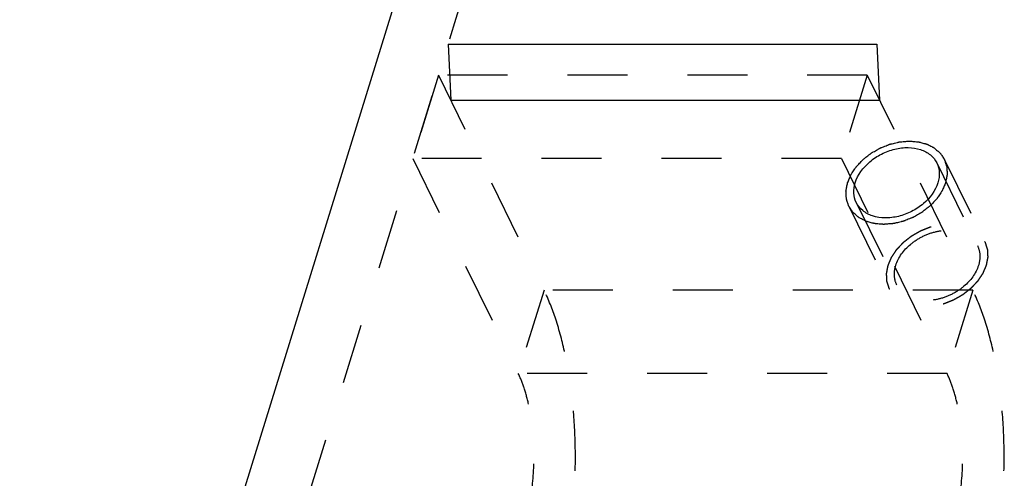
# Model space of a CAD drawing. Header units: millimetres. Extents: x 0 to 410, y 0 to 287.
# Tile 42 of 57: x 217 to 254, y 226 to 243. Entities that reach past the tile are written whole.
import ezdxf

# ---------------------------------------------------------------- set-up
doc = ezdxf.new("R2010")
doc.units = ezdxf.units.MM
doc.header["$LTSCALE"] = 22.55
doc.linetypes.add('HIDDEN', pattern=[0.2, 0.1, -0.1])
doc.layers.get('0').update_dxf_attribs({"linetype": 'CONTINUOUS'})
doc.layers.add('1_ASSI', color=7, linetype='CONTINUOUS')
doc.layers.add('DEFAULT_2', color=8, linetype='HIDDEN')

msp = doc.modelspace()

# ---------------------------------------------------------------- linework, layer by layer
at = {"color": 7, "linetype": 'Continuous'}
for p, q in [((216.87246, 198.30857), (235.02743, 257.05809)), ((232.98216, 242.39597), (233.07663, 240.28857)), ((232.98216, 242.39597), (249.10073, 242.39597)), ((249.10073, 242.39597), (249.1952, 240.28857)), ((233.07663, 240.28857), (249.1952, 240.28857))]:
    msp.add_line(p, q, dxfattribs=at)
at = {"color": 2, "linetype": 'Continuous'}
for points in [[(247.99599, 237.18117), (248.00675, 237.20653), (248.02828, 237.25724), (248.0605, 237.33333), (248.08757, 237.39669), (248.1061, 237.44112), (248.11734, 237.4664), (248.12393, 237.48568), (248.13756, 237.50371), (248.15328, 237.52819), (248.18193, 237.57082), (248.22221, 237.63185), (248.2629, 237.69276), (248.29097, 237.73555), (248.3076, 237.75978), (248.31843, 237.77859), (248.33551, 237.79494), (248.3561, 237.81761), (248.39315, 237.85687), (248.4455, 237.9132), (248.49823, 237.96935), (248.53476, 238.00885), (248.55617, 238.03114), (248.57071, 238.04867), (248.59107, 238.06306), (248.61619, 238.08334), (248.66109, 238.11832), (248.72472, 238.16861), (248.78863, 238.21863), (248.83313, 238.25397), (248.85888, 238.27369), (248.8773, 238.2898), (248.89913, 238.30087), (248.92704, 238.31739), (248.97645, 238.34547), (249.04672, 238.38607), (249.11718, 238.42633), (249.16633, 238.45487), (249.19465, 238.47067), (249.21523, 238.48393), (249.23836, 238.49183), (249.26831, 238.50424), (249.32114, 238.52508), (249.39638, 238.55535), (249.47173, 238.58527), (249.5244, 238.6066), (249.5546, 238.61823), (249.57697, 238.62851), (249.60041, 238.63285), (249.63129, 238.64071), (249.6855, 238.65349), (249.76286, 238.6723), (249.84025, 238.69073), (249.89441, 238.70404), (249.92538, 238.71106), (249.94854, 238.71797), (249.97195, 238.71857), (250.00307, 238.72158), (250.05757, 238.72581), (250.13543, 238.73245), (250.21321, 238.73869), (250.26782, 238.74348), (250.29877, 238.74561), (250.32269, 238.74892), (250.34391, 238.74568), (250.37315, 238.74364), (250.42386, 238.739), (250.49657, 238.73299), (250.56909, 238.72657), (250.62008, 238.7225), (250.64889, 238.71958), (250.6714, 238.71904), (250.69048, 238.71219), (250.71712, 238.70526), (250.76318, 238.6921), (250.82931, 238.67388), (250.89518, 238.65528), (250.9416, 238.64265), (250.96768, 238.63488), (250.98848, 238.63061), (251.00455, 238.62039), (251.02763, 238.60883), (251.06725, 238.58764), (251.12429, 238.55792), (251.18102, 238.52783), (251.22108, 238.50715), (251.24346, 238.49479), (251.26168, 238.48703), (251.27442, 238.4735), (251.29332, 238.45747), (251.32549, 238.42848), (251.37197, 238.38758), (251.41806, 238.34637), (251.45079, 238.31781), (251.46881, 238.3011), (251.48423, 238.28967), (251.4924, 238.27401), (251.50583, 238.25461), (251.52815, 238.21997), (251.5607, 238.17088), (251.59281, 238.12154), (251.61576, 238.08724), (251.62818, 238.06731), (251.63944, 238.05329), (251.6433, 238.0357), (251.65102, 238.01349), (251.66333, 237.97404), (251.68161, 237.918), (251.69942, 237.86178), (251.71239, 237.82259), (251.71907, 237.79996), (251.72612, 237.78364), (251.72541, 237.76485), (251.72717, 237.74065), (251.72898, 237.6979), (251.7323, 237.63706), (251.73513, 237.57608), (251.73763, 237.53352), (251.73831, 237.50903), (251.74091, 237.49114), (251.73552, 237.4714), (251.73113, 237.44572), (251.72213, 237.40048), (251.70996, 237.33601), (251.69506, 237.25858), (251.68518, 237.20698), (251.68023, 237.18117)], [(251.68023, 237.18117), (251.66947, 237.15581), (251.64794, 237.1051), (251.61572, 237.02902), (251.58865, 236.96565), (251.57012, 236.92122), (251.55888, 236.89595), (251.55229, 236.87667), (251.53866, 236.85863), (251.52294, 236.83416), (251.49429, 236.79153), (251.45401, 236.7305), (251.41332, 236.66959), (251.38525, 236.62679), (251.36862, 236.60257), (251.35779, 236.58376), (251.34071, 236.5674), (251.32012, 236.54474), (251.28307, 236.50547), (251.23072, 236.44915), (251.17799, 236.393), (251.14146, 236.35349), (251.12005, 236.33121), (251.10551, 236.31368), (251.08515, 236.29929), (251.06003, 236.279), (251.01513, 236.24402), (250.9515, 236.19374), (250.88759, 236.14371), (250.84309, 236.10837), (250.81734, 236.08865), (250.79892, 236.07254), (250.77709, 236.06147), (250.74918, 236.04495), (250.69977, 236.01687), (250.6295, 235.97628), (250.55904, 235.93601), (250.50989, 235.90748), (250.48157, 235.89167), (250.46099, 235.87842), (250.43786, 235.87051), (250.40791, 235.8581), (250.35509, 235.83727), (250.27984, 235.80699), (250.20449, 235.77707), (250.15182, 235.75574), (250.12162, 235.74411), (250.09925, 235.73383), (250.07581, 235.72949), (250.04493, 235.72164), (249.99072, 235.70886), (249.91336, 235.69005), (249.83597, 235.67162), (249.78181, 235.65831), (249.75084, 235.65129), (249.72768, 235.64438), (249.70427, 235.64377), (249.67315, 235.64076), (249.61865, 235.63653), (249.54079, 235.62989), (249.46301, 235.62366), (249.4084, 235.61886), (249.37745, 235.61674), (249.35353, 235.61343), (249.33231, 235.61667), (249.30308, 235.61871), (249.25236, 235.62334), (249.17965, 235.62936), (249.10713, 235.63577), (249.05614, 235.63985), (249.02733, 235.64277), (249.00482, 235.6433), (248.98574, 235.65015), (248.9591, 235.65709), (248.91304, 235.67025), (248.84691, 235.68847), (248.78104, 235.70706), (248.73462, 235.71969), (248.70854, 235.72747), (248.68774, 235.73174), (248.67167, 235.74196), (248.64859, 235.75351), (248.60897, 235.77471), (248.55193, 235.80443), (248.4952, 235.83451), (248.45514, 235.8552), (248.43276, 235.86755), (248.41454, 235.87531), (248.4018, 235.88884), (248.3829, 235.90487), (248.35073, 235.93387), (248.30425, 235.97476), (248.25816, 236.01597), (248.22543, 236.04453), (248.20741, 236.06125), (248.19199, 236.07268), (248.18382, 236.08833), (248.17039, 236.10773), (248.14807, 236.14237), (248.11552, 236.19147), (248.08341, 236.24081), (248.06046, 236.2751), (248.04804, 236.29504), (248.03678, 236.30905), (248.03292, 236.32665), (248.0252, 236.34886), (248.01289, 236.38831), (247.99461, 236.44434), (247.9768, 236.50057), (247.96383, 236.53976), (247.95715, 236.56238), (247.9501, 236.5787), (247.95081, 236.5975), (247.94905, 236.62169), (247.94724, 236.66444), (247.94392, 236.72529), (247.94109, 236.78626), (247.93859, 236.82882), (247.93791, 236.85332), (247.93531, 236.8712), (247.9407, 236.89095), (247.9451, 236.91662), (247.95409, 236.96186), (247.96626, 237.02633), (247.98116, 237.10376), (247.99104, 237.15537), (247.99599, 237.18117)]]:
    msp.add_open_spline(points, degree=3, knots=[0, 0, 0, 0, 0.015625, 0.03125, 0.046875, 0.0546875, 0.05859375, 0.0625, 0.06640625, 0.0703125, 0.078125, 0.09375, 0.109375, 0.1171875, 0.12109375, 0.125, 0.12890625, 0.1328125, 0.140625, 0.15625, 0.171875, 0.1796875, 0.18359375, 0.1875, 0.19140625, 0.1953125, 0.203125, 0.21875, 0.234375, 0.2421875, 0.24609375, 0.25, 0.25390625, 0.2578125, 0.265625, 0.28125, 0.296875, 0.3046875, 0.30859375, 0.3125, 0.31640625, 0.3203125, 0.328125, 0.34375, 0.359375, 0.3671875, 0.37109375, 0.375, 0.37890625, 0.3828125, 0.390625, 0.40625, 0.421875, 0.4296875, 0.43359375, 0.4375, 0.44140625, 0.4453125, 0.453125, 0.46875, 0.484375, 0.4921875, 0.49609375, 0.5, 0.50390625, 0.5078125, 0.515625, 0.53125, 0.546875, 0.5546875, 0.55859375, 0.5625, 0.56640625, 0.5703125, 0.578125, 0.59375, 0.609375, 0.6171875, 0.62109375, 0.625, 0.62890625, 0.6328125, 0.640625, 0.65625, 0.671875, 0.6796875, 0.68359375, 0.6875, 0.69140625, 0.6953125, 0.703125, 0.71875, 0.734375, 0.7421875, 0.74609375, 0.75, 0.75390625, 0.7578125, 0.765625, 0.78125, 0.796875, 0.8046875, 0.80859375, 0.8125, 0.81640625, 0.8203125, 0.828125, 0.84375, 0.859375, 0.8671875, 0.87109375, 0.875, 0.87890625, 0.8828125, 0.890625, 0.90625, 0.921875, 0.9296875, 0.93359375, 0.9375, 0.94140625, 0.9453125, 0.953125, 0.96875, 0.984375, 1, 1, 1, 1], dxfattribs=at)
at = {"layer": '1_ASSI', "color": 8, "linetype": 'HIDDEN'}
for p, q in [((232.61907, 241.22098), (231.6508, 238.08767)), ((248.73763, 241.22098), (232.61907, 241.22098)), ((248.73763, 241.22098), (247.76937, 238.08767)), ((247.76937, 238.08767), (231.6508, 238.08767)), ((251.35303, 237.92459), (252.87824, 234.81654)), ((248.32319, 236.43776), (249.8484, 233.32971))]:
    msp.add_line(p, q, dxfattribs=at)
at = {"layer": '1_ASSI', "color": 7, "linetype": 'Continuous'}
for points, knots in [([(248.28382, 237.18117), (248.37798, 237.48589), (248.69942, 237.90731), (249.26338, 238.27705), (249.75885, 238.4627), (250.26273, 238.52494), (250.73047, 238.45684), (251.1184, 238.25862), (251.29579, 238.04125), (251.35306, 237.92454)], [0, 0, 0, 0, 0.25134119, 0.39067011, 0.53040916, 0.66406941, 0.78685567, 0.89754517, 1, 1, 1, 1]), ([(251.35306, 237.92454), (251.40678, 237.81505), (251.46959, 237.56186), (251.43101, 237.30611), (251.3924, 237.18117)], [0, 0, 0, 0, 0.48258627, 1, 1, 1, 1]), ([(248.32316, 236.43781), (248.26944, 236.5473), (248.20663, 236.80048), (248.24521, 237.05624), (248.28382, 237.18117)], [0, 0, 0, 0, 0.48258627, 1, 1, 1, 1]), ([(251.3924, 237.18117), (251.29824, 236.87646), (250.9768, 236.45503), (250.41284, 236.08529), (249.91737, 235.89964), (249.41349, 235.8374), (248.94575, 235.9055), (248.55782, 236.10373), (248.38043, 236.32109), (248.32316, 236.43781)], [0, 0, 0, 0, 0.25134119, 0.39067011, 0.53040916, 0.66406941, 0.78685567, 0.89754517, 1, 1, 1, 1])]:
    msp.add_open_spline(points, degree=3, knots=knots, dxfattribs=at)
at = {"layer": '1_ASSI', "color": 8, "linetype": 'HIDDEN'}
for points, knots in [([(249.80903, 234.07312), (249.90319, 234.37784), (250.22463, 234.79926), (250.78859, 235.169), (251.28406, 235.35465), (251.78793, 235.4169), (252.25568, 235.34879), (252.64361, 235.15057), (252.821, 234.9332), (252.87827, 234.81649)], [0, 0, 0, 0, 0.25134119, 0.39067011, 0.53040916, 0.66406941, 0.78685567, 0.89754517, 1, 1, 1, 1]), ([(252.87827, 234.81649), (252.93199, 234.707), (252.9948, 234.45381), (252.95622, 234.19806), (252.91761, 234.07312)], [0, 0, 0, 0, 0.48258627, 1, 1, 1, 1]), ([(249.84837, 233.32976), (249.79465, 233.43925), (249.73184, 233.69243), (249.77042, 233.94819), (249.80903, 234.07312)], [0, 0, 0, 0, 0.48258627, 1, 1, 1, 1]), ([(252.91761, 234.07312), (252.82345, 233.76841), (252.50201, 233.34698), (251.93805, 232.97724), (251.44257, 232.79159), (250.9387, 232.72935), (250.47096, 232.79745), (250.08302, 232.99568), (249.90564, 233.21304), (249.84837, 233.32976)], [0, 0, 0, 0, 0.25134119, 0.39067011, 0.53040916, 0.66406941, 0.78685567, 0.89754517, 1, 1, 1, 1])]:
    msp.add_open_spline(points, degree=3, knots=knots, dxfattribs=at)
at = {"layer": 'DEFAULT_2', "color": 8, "linetype": 'HIDDEN'}
for p, q in [((218.39767, 195.20052), (236.55264, 253.95004)), ((232.61907, 241.22098), (236.58461, 233.14005)), ((248.73763, 241.22098), (252.70318, 233.14005)), ((231.6508, 238.08767), (235.61634, 230.00674)), ((247.76937, 238.08767), (251.73491, 230.00674)), ((251.63357, 238.06226), (253.15878, 234.95421)), ((248.04265, 236.30009), (249.56786, 233.19204)), ((236.58461, 233.14005), (235.61634, 230.00674)), ((252.70318, 233.14005), (236.58461, 233.14005)), ((252.70318, 233.14005), (251.73491, 230.00674)), ((251.73491, 230.00674), (235.61634, 230.00674))]:
    msp.add_line(p, q, dxfattribs=at)
for points, knots in [([(249.5212, 234.07312), (249.53196, 234.09848), (249.55349, 234.1492), (249.58571, 234.22528), (249.61278, 234.28864), (249.63131, 234.33308), (249.64255, 234.35835), (249.64914, 234.37763), (249.66277, 234.39566), (249.67849, 234.42014), (249.70714, 234.46277), (249.74742, 234.5238), (249.78811, 234.58471), (249.81618, 234.6275), (249.83281, 234.65173), (249.84364, 234.67054), (249.86072, 234.68689), (249.88131, 234.70956), (249.91836, 234.74882), (249.97071, 234.80515), (250.02344, 234.8613), (250.05997, 234.9008), (250.08138, 234.92309), (250.09592, 234.94062), (250.11628, 234.95501), (250.1414, 234.97529), (250.1863, 235.01027), (250.24993, 235.06056), (250.31384, 235.11058), (250.35834, 235.14592), (250.38409, 235.16564), (250.40251, 235.18175), (250.42434, 235.19282), (250.45225, 235.20934), (250.50166, 235.23742), (250.57193, 235.27802), (250.64239, 235.31828), (250.69154, 235.34682), (250.71986, 235.36262), (250.74044, 235.37588), (250.76357, 235.38378), (250.79352, 235.39619), (250.84634, 235.41703), (250.92159, 235.4473), (250.99694, 235.47722), (251.04961, 235.49855), (251.07981, 235.51018), (251.10218, 235.52046), (251.12562, 235.5248), (251.1565, 235.53266), (251.21071, 235.54544), (251.28807, 235.56425), (251.36546, 235.58268), (251.41962, 235.59599), (251.45059, 235.60301), (251.47375, 235.60992), (251.49716, 235.61052), (251.52828, 235.61353), (251.58278, 235.61777), (251.66064, 235.6244), (251.73842, 235.63064), (251.79303, 235.63543), (251.82398, 235.63756), (251.8479, 235.64087), (251.86912, 235.63763), (251.89835, 235.63559), (251.94907, 235.63095), (252.02178, 235.62494), (252.0943, 235.61852), (252.14529, 235.61445), (252.1741, 235.61153), (252.19661, 235.61099), (252.21569, 235.60414), (252.24233, 235.59721), (252.28839, 235.58405), (252.35452, 235.56583), (252.42039, 235.54723), (252.46681, 235.5346), (252.49289, 235.52683), (252.51369, 235.52256), (252.52976, 235.51234), (252.55284, 235.50078), (252.59246, 235.47959), (252.6495, 235.44987), (252.70623, 235.41978), (252.74629, 235.3991), (252.76867, 235.38674), (252.78689, 235.37898), (252.79963, 235.36545), (252.81853, 235.34942), (252.8507, 235.32043), (252.89718, 235.27953), (252.94327, 235.23832), (252.976, 235.20976), (252.99402, 235.19305), (253.00944, 235.18162), (253.01761, 235.16596), (253.03104, 235.14656), (253.05336, 235.11192), (253.08591, 235.06283), (253.11801, 235.01349), (253.14097, 234.97919), (253.15339, 234.95926), (253.16465, 234.94524), (253.16851, 234.92765), (253.17623, 234.90544), (253.18854, 234.86599), (253.20682, 234.80995), (253.22463, 234.75373), (253.2376, 234.71454), (253.24428, 234.69191), (253.25133, 234.67559), (253.25062, 234.6568), (253.25238, 234.6326), (253.25419, 234.58985), (253.25751, 234.52901), (253.26034, 234.46803), (253.26284, 234.42547), (253.26352, 234.40098), (253.26612, 234.38309), (253.26073, 234.36335), (253.25633, 234.33767), (253.24734, 234.29243), (253.23516, 234.22796), (253.22026, 234.15053), (253.21039, 234.09893), (253.20544, 234.07312)], [0, 0, 0, 0, 0.015625, 0.03125, 0.046875, 0.0546875, 0.05859375, 0.0625, 0.06640625, 0.0703125, 0.078125, 0.09375, 0.109375, 0.1171875, 0.12109375, 0.125, 0.12890625, 0.1328125, 0.140625, 0.15625, 0.171875, 0.1796875, 0.18359375, 0.1875, 0.19140625, 0.1953125, 0.203125, 0.21875, 0.234375, 0.2421875, 0.24609375, 0.25, 0.25390625, 0.2578125, 0.265625, 0.28125, 0.296875, 0.3046875, 0.30859375, 0.3125, 0.31640625, 0.3203125, 0.328125, 0.34375, 0.359375, 0.3671875, 0.37109375, 0.375, 0.37890625, 0.3828125, 0.390625, 0.40625, 0.421875, 0.4296875, 0.43359375, 0.4375, 0.44140625, 0.4453125, 0.453125, 0.46875, 0.484375, 0.4921875, 0.49609375, 0.5, 0.50390625, 0.5078125, 0.515625, 0.53125, 0.546875, 0.5546875, 0.55859375, 0.5625, 0.56640625, 0.5703125, 0.578125, 0.59375, 0.609375, 0.6171875, 0.62109375, 0.625, 0.62890625, 0.6328125, 0.640625, 0.65625, 0.671875, 0.6796875, 0.68359375, 0.6875, 0.69140625, 0.6953125, 0.703125, 0.71875, 0.734375, 0.7421875, 0.74609375, 0.75, 0.75390625, 0.7578125, 0.765625, 0.78125, 0.796875, 0.8046875, 0.80859375, 0.8125, 0.81640625, 0.8203125, 0.828125, 0.84375, 0.859375, 0.8671875, 0.87109375, 0.875, 0.87890625, 0.8828125, 0.890625, 0.90625, 0.921875, 0.9296875, 0.93359375, 0.9375, 0.94140625, 0.9453125, 0.953125, 0.96875, 0.984375, 1, 1, 1, 1]), ([(253.20544, 234.07312), (253.19468, 234.04776), (253.17315, 233.99705), (253.14093, 233.92097), (253.11386, 233.8576), (253.09533, 233.81317), (253.08409, 233.7879), (253.0775, 233.76862), (253.06387, 233.75059), (253.04815, 233.72611), (253.0195, 233.68348), (252.97922, 233.62245), (252.93853, 233.56154), (252.91046, 233.51874), (252.89383, 233.49452), (252.883, 233.47571), (252.86592, 233.45935), (252.84533, 233.43669), (252.80828, 233.39742), (252.75593, 233.3411), (252.7032, 233.28495), (252.66667, 233.24544), (252.64526, 233.22316), (252.63072, 233.20563), (252.61036, 233.19124), (252.58524, 233.17095), (252.54034, 233.13597), (252.47671, 233.08569), (252.4128, 233.03566), (252.3683, 233.00033), (252.34255, 232.9806), (252.32413, 232.96449), (252.3023, 232.95342), (252.27439, 232.9369), (252.22498, 232.90882), (252.15471, 232.86823), (252.08425, 232.82796), (252.0351, 232.79943), (252.00678, 232.78362), (251.9862, 232.77037), (251.96307, 232.76246), (251.93312, 232.75005), (251.88029, 232.72922), (251.80505, 232.69894), (251.7297, 232.66902), (251.67703, 232.64769), (251.64683, 232.63606), (251.62446, 232.62578), (251.60102, 232.62144), (251.57014, 232.61359), (251.51593, 232.60081), (251.43857, 232.582), (251.36118, 232.56357), (251.30702, 232.55026), (251.27605, 232.54324), (251.25289, 232.53633), (251.22948, 232.53572), (251.19836, 232.53271), (251.14386, 232.52848), (251.066, 232.52184), (250.98822, 232.51561), (250.93361, 232.51081), (250.90266, 232.50869), (250.87874, 232.50538), (250.85752, 232.50862), (250.82828, 232.51066), (250.77757, 232.51529), (250.70486, 232.52131), (250.63234, 232.52772), (250.58135, 232.5318), (250.55254, 232.53472), (250.53003, 232.53525), (250.51095, 232.5421), (250.48431, 232.54904), (250.43825, 232.5622), (250.37212, 232.58042), (250.30624, 232.59902), (250.25983, 232.61164), (250.23375, 232.61942), (250.21295, 232.62369), (250.19688, 232.63391), (250.1738, 232.64546), (250.13418, 232.66666), (250.07714, 232.69638), (250.02041, 232.72646), (249.98035, 232.74715), (249.95797, 232.7595), (249.93975, 232.76726), (249.92701, 232.78079), (249.90811, 232.79682), (249.87594, 232.82582), (249.82946, 232.86672), (249.78337, 232.90792), (249.75064, 232.93648), (249.73262, 232.9532), (249.7172, 232.96463), (249.70903, 232.98028), (249.6956, 232.99968), (249.67328, 233.03432), (249.64073, 233.08342), (249.60862, 233.13276), (249.58567, 233.16705), (249.57325, 233.18699), (249.56199, 233.201), (249.55813, 233.2186), (249.55041, 233.24081), (249.5381, 233.28026), (249.51982, 233.33629), (249.50201, 233.39252), (249.48904, 233.43171), (249.48236, 233.45433), (249.47531, 233.47065), (249.47602, 233.48945), (249.47426, 233.51364), (249.47245, 233.55639), (249.46913, 233.61724), (249.4663, 233.67821), (249.4638, 233.72077), (249.46312, 233.74527), (249.46052, 233.76315), (249.46591, 233.7829), (249.4703, 233.80857), (249.4793, 233.85381), (249.49147, 233.91828), (249.50637, 233.99571), (249.51625, 234.04732), (249.5212, 234.07312)], [0, 0, 0, 0, 0.015625, 0.03125, 0.046875, 0.0546875, 0.05859375, 0.0625, 0.06640625, 0.0703125, 0.078125, 0.09375, 0.109375, 0.1171875, 0.12109375, 0.125, 0.12890625, 0.1328125, 0.140625, 0.15625, 0.171875, 0.1796875, 0.18359375, 0.1875, 0.19140625, 0.1953125, 0.203125, 0.21875, 0.234375, 0.2421875, 0.24609375, 0.25, 0.25390625, 0.2578125, 0.265625, 0.28125, 0.296875, 0.3046875, 0.30859375, 0.3125, 0.31640625, 0.3203125, 0.328125, 0.34375, 0.359375, 0.3671875, 0.37109375, 0.375, 0.37890625, 0.3828125, 0.390625, 0.40625, 0.421875, 0.4296875, 0.43359375, 0.4375, 0.44140625, 0.4453125, 0.453125, 0.46875, 0.484375, 0.4921875, 0.49609375, 0.5, 0.50390625, 0.5078125, 0.515625, 0.53125, 0.546875, 0.5546875, 0.55859375, 0.5625, 0.56640625, 0.5703125, 0.578125, 0.59375, 0.609375, 0.6171875, 0.62109375, 0.625, 0.62890625, 0.6328125, 0.640625, 0.65625, 0.671875, 0.6796875, 0.68359375, 0.6875, 0.69140625, 0.6953125, 0.703125, 0.71875, 0.734375, 0.7421875, 0.74609375, 0.75, 0.75390625, 0.7578125, 0.765625, 0.78125, 0.796875, 0.8046875, 0.80859375, 0.8125, 0.81640625, 0.8203125, 0.828125, 0.84375, 0.859375, 0.8671875, 0.87109375, 0.875, 0.87890625, 0.8828125, 0.890625, 0.90625, 0.921875, 0.9296875, 0.93359375, 0.9375, 0.94140625, 0.9453125, 0.953125, 0.96875, 0.984375, 1, 1, 1, 1]), ([(237.08841, 221.90056), (237.22217, 222.33338), (237.44807, 223.25291), (237.66647, 224.69859), (237.77294, 226.22667), (237.76317, 227.77919), (237.63757, 229.29741), (237.40108, 230.72419), (237.0632, 232.00579), (236.75724, 232.78826), (236.58461, 233.14005)], [0, 0, 0, 0, 0.11860926, 0.24739563, 0.38239308, 0.51924557, 0.65349965, 0.7808504, 0.89740091, 1, 1, 1, 1]), ([(253.20698, 221.90056), (253.34073, 222.33338), (253.56664, 223.25291), (253.78504, 224.69859), (253.89151, 226.22667), (253.88173, 227.77919), (253.75613, 229.29741), (253.51965, 230.72419), (253.18176, 232.00579), (252.87581, 232.78826), (252.70318, 233.14005)], [0, 0, 0, 0, 0.11860926, 0.24739563, 0.38239308, 0.51924557, 0.65349965, 0.7808504, 0.89740091, 1, 1, 1, 1]), ([(235.86825, 224.387), (235.93512, 224.6034), (236.04811, 225.0632), (236.19607, 226.04415), (236.22663, 227.06977), (236.14286, 228.08538), (236.02457, 228.79883), (235.85564, 229.43961), (235.70266, 229.83085), (235.61634, 230.00674)], [0, 0, 0, 0, 0.11862928, 0.24744638, 0.51914842, 0.65343, 0.78080569, 0.89738364, 1, 1, 1, 1]), ([(251.98681, 224.387), (252.05369, 224.6034), (252.16668, 225.0632), (252.31463, 226.04415), (252.3452, 227.06977), (252.26143, 228.08538), (252.14314, 228.79883), (251.9742, 229.43961), (251.82123, 229.83085), (251.73491, 230.00674)], [0, 0, 0, 0, 0.11862928, 0.24744638, 0.51914842, 0.65343, 0.78080569, 0.89738364, 1, 1, 1, 1])]:
    msp.add_open_spline(points, degree=3, knots=knots, dxfattribs=at)

doc.saveas('drawing.dxf')
